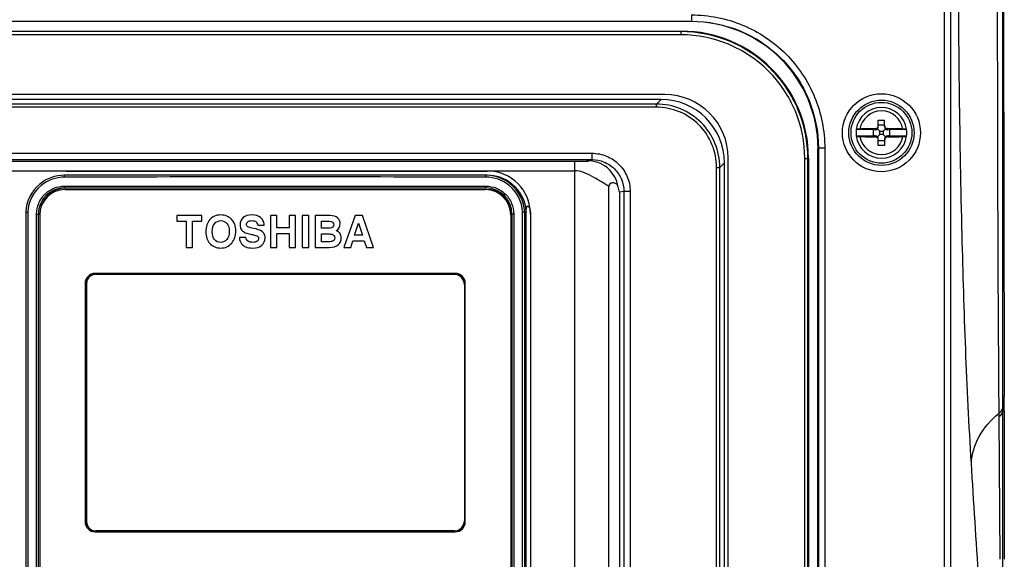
# Model space of a CAD drawing. Header units: millimetres. Extents: x 0 to 3364, y 0 to 2378.
# Tile 27 of 36: x 1491 to 1646, y 1309 to 1394. Entities that reach past the tile are written whole.
import ezdxf

# ---------------------------------------------------------------- set-up
doc = ezdxf.new("R2010")
doc.units = ezdxf.units.MM
doc.header["$LTSCALE"] = 185.02
doc.layers.add('00_COMPONENTS', color=7, linetype='CONTINUOUS')

msp = doc.modelspace()

# ---------------------------------------------------------------- linework, layer by layer
at = {"layer": '00_COMPONENTS', "color": 9, "linetype": 'CONTINUOUS'}
for p, q in [((1645.42, 1404.47), (1645.43, 1334.38)), ((1636.28, 786.06), (1636.28, 1402.87)), ((1637.28, 786.06), (1637.28, 1402.87)), ((1596.44, 1394.53), (1596.44, 1393.54)), ((1445.3, 1393.54), (1596.44, 1393.54)), ((1596.44, 1393.54), (1596.37, 1393.47)), ((1594.8, 1391.89), (1446.95, 1391.89)), ((1594.8, 1391.39), (1446.95, 1391.39)), ((1594.87, 1391.97), (1594.8, 1391.89)), ((1594.8, 1391.39), (1594.8, 1391.89)), ((1590.91, 1380.49), (1450.83, 1380.49)), ((1590.91, 1380.49), (1591.65, 1381.22)), ((1590.91, 1379.99), (1590.91, 1380.49)), ((1590.91, 1379.99), (1450.83, 1379.99)), ((1625.37, 1376.44), (1625.37, 1376.61)), ((1627.37, 1376.44), (1627.37, 1376.61)), ((1625.37, 1375.49), (1625.37, 1375.32)), ((1627.37, 1375.49), (1627.37, 1375.32)), ((1480.97, 1372.74), (1580.77, 1372.74)), ((1580.77, 1372.74), (1580.77, 1371.74)), ((1616.44, 1373.54), (1616.37, 1373.47)), ((1616.44, 1373.54), (1616.44, 1010.39)), ((1617.44, 1373.54), (1616.44, 1373.54)), ((1617.44, 1373.54), (1617.44, 1010.39)), ((1480.97, 1371.74), (1580.77, 1371.74)), ((1483.73, 1371.49), (1578.01, 1371.49)), ((1578.01, 1371.49), (1578.01, 1295.01)), ((1580.77, 1371.74), (1580.01, 1371.58)), ((1600.9, 1370.5), (1601.63, 1371.24)), ((1614.29, 1012.04), (1614.29, 1371.89)), ((1614.29, 1371.89), (1614.79, 1371.89)), ((1614.87, 1371.97), (1614.79, 1371.89)), ((1614.79, 1012.04), (1614.79, 1371.89)), ((1483.73, 1369.99), (1578.01, 1369.99)), ((1497.92, 1369.94), (1497.92, 1369.94)), ((1600.4, 1241.93), (1600.4, 1370.5)), ((1600.4, 1370.5), (1600.9, 1370.5)), ((1600.9, 1241.93), (1600.9, 1370.5)), ((1497.69, 1367.57), (1564.06, 1367.57)), ((1585.79, 1366.74), (1585.12, 1366.61)), ((1585.12, 1366.61), (1585.12, 1246.16)), ((1585.79, 1366.74), (1585.79, 1245.35)), ((1586.79, 1366.74), (1585.79, 1366.74)), ((1586.79, 1366.74), (1586.79, 1245.35)), ((1491.9, 1363.47), (1491.9, 1250.46)), ((1569.85, 1250.46), (1569.85, 1363.47)), ((1493.29, 1250.77), (1493.29, 1363.17)), ((1493.29, 1363.17), (1493.57, 1363.17)), ((1493.57, 1363.17), (1493.78, 1363.17)), ((1568.45, 1363.17), (1568.17, 1363.17)), ((1568.45, 1363.17), (1568.45, 1250.77)), ((1645.43, 1334.38), (1645.43, 1332.68)), ((1645.43, 1332.68), (1645.43, 1332.15)), ((1644.86, 1331.76), (1644.86, 1331.23)), ((1644.86, 1331.23), (1645.01, 1308.79)), ((1645.43, 1332.15), (1645.72, 1332.15)), ((1645.42, 1308.79), (1645.42, 1306.91))]:
    msp.add_line(p, q, dxfattribs=at)
at = {"layer": '00_COMPONENTS', "color": 7, "linetype": 'CONTINUOUS'}
for p, q in [((1596.37, 1393.47), (1445.37, 1393.47)), ((1446.87, 1391.97), (1594.87, 1391.97)), ((1592.23, 1381.97), (1449.51, 1381.97)), ((1591.65, 1381.22), (1450.1, 1381.22)), ((1625.87, 1376.94), (1625.87, 1377.97)), ((1625.87, 1377.97), (1626.87, 1377.97)), ((1626.87, 1376.94), (1626.87, 1377.97)), ((1622.4, 1376.47), (1622.4, 1376.47)), ((1625.12, 1376.47), (1622.4, 1376.47)), ((1625.12, 1375.47), (1625.12, 1376.47)), ((1625.12, 1376.47), (1625.37, 1376.44)), ((1625.75, 1376.59), (1626.12, 1376.22)), ((1625.87, 1377.22), (1626.87, 1377.22)), ((1626.12, 1375.72), (1626.12, 1376.22)), ((1626.12, 1376.22), (1626.62, 1376.22)), ((1626.99, 1376.59), (1626.62, 1376.22)), ((1626.62, 1376.22), (1626.62, 1375.72)), ((1627.37, 1376.44), (1627.62, 1376.47)), ((1627.62, 1376.47), (1627.62, 1375.47)), ((1630.34, 1376.47), (1627.62, 1376.47)), ((1630.34, 1376.47), (1630.34, 1376.47)), ((1622.4, 1375.47), (1622.4, 1375.46)), ((1622.4, 1375.47), (1625.12, 1375.47)), ((1625.37, 1375.49), (1625.12, 1375.47)), ((1625.75, 1375.34), (1626.12, 1375.72)), ((1625.87, 1373.97), (1625.87, 1374.99)), ((1626.87, 1374.72), (1625.87, 1374.72)), ((1626.62, 1375.72), (1626.12, 1375.72)), ((1626.99, 1375.34), (1626.62, 1375.72)), ((1626.87, 1374.99), (1626.87, 1373.97)), ((1627.62, 1375.47), (1627.37, 1375.49)), ((1627.62, 1375.47), (1630.34, 1375.47)), ((1630.34, 1375.47), (1630.34, 1375.46)), ((1616.37, 1010.46), (1616.37, 1373.47)), ((1626.87, 1373.97), (1625.87, 1373.97)), ((1601.63, 1241.19), (1601.63, 1371.24)), ((1602.23, 1240.5), (1602.23, 1371.97)), ((1614.87, 1371.97), (1614.87, 1011.96)), ((1497.92, 1369.94), (1564.32, 1369.94)), ((1497.67, 1367.27), (1564.07, 1367.27)), ((1497.77, 1367.02), (1563.97, 1367.02)), ((1583.42, 1245.6), (1583.42, 1367.52)), ((1491.58, 1363.48), (1491.58, 1250.45)), ((1570.17, 1250.45), (1570.17, 1363.48)), ((1570.42, 1250.45), (1570.42, 1363.49)), ((1493.57, 1250.77), (1493.57, 1363.17)), ((1493.77, 1363.02), (1493.77, 1250.92)), ((1515.37, 1362.92), (1515.37, 1362.02)), ((1519.34, 1362.92), (1515.37, 1362.92)), ((1515.37, 1362.02), (1516.85, 1362.02)), ((1516.85, 1362.02), (1516.85, 1357.92)), ((1517.87, 1357.92), (1517.87, 1362.02)), ((1517.87, 1362.02), (1519.34, 1362.02)), ((1519.34, 1362.02), (1519.34, 1362.92)), ((1530.12, 1362.92), (1530.12, 1357.92)), ((1531.14, 1362.92), (1530.12, 1362.92)), ((1531.14, 1361.01), (1531.14, 1362.92)), ((1533.07, 1362.92), (1533.07, 1361.01)), ((1534.09, 1362.92), (1533.07, 1362.92)), ((1534.09, 1357.92), (1534.09, 1362.92)), ((1535.13, 1362.92), (1535.13, 1357.92)), ((1536.15, 1362.92), (1535.13, 1362.92)), ((1536.15, 1357.92), (1536.15, 1362.92)), ((1537.17, 1362.92), (1537.17, 1357.92)), ((1539.46, 1362.92), (1537.17, 1362.92)), ((1538.19, 1360.93), (1538.19, 1362.02)), ((1538.19, 1362.02), (1539.39, 1362.02)), ((1543.45, 1362.92), (1541.68, 1357.92)), ((1544.6, 1362.92), (1543.45, 1362.92)), ((1546.37, 1357.92), (1544.6, 1362.92)), ((1567.97, 1363.02), (1567.97, 1250.92)), ((1568.17, 1363.17), (1568.17, 1250.77)), ((1571.09, 1363.17), (1571.09, 1302.01)), ((1528.13, 1361.41), (1529.14, 1361.41)), ((1533.07, 1361.01), (1531.14, 1361.01)), ((1539.24, 1360.93), (1538.19, 1360.93)), ((1543.39, 1359.86), (1544, 1361.73)), ((1544, 1361.73), (1544.62, 1359.86)), ((1526.25, 1359.48), (1525.23, 1359.48)), ((1531.14, 1357.92), (1531.14, 1360.11)), ((1531.14, 1360.11), (1533.07, 1360.11)), ((1533.07, 1360.11), (1533.07, 1357.92)), ((1538.19, 1358.81), (1538.19, 1360.03)), ((1538.19, 1360.03), (1539.22, 1360.03)), ((1539.24, 1358.81), (1538.19, 1358.81)), ((1542.76, 1357.92), (1543.1, 1358.97)), ((1543.1, 1358.97), (1544.91, 1358.97)), ((1544.62, 1359.86), (1543.39, 1359.86)), ((1544.91, 1358.97), (1545.26, 1357.92)), ((1516.85, 1357.92), (1517.87, 1357.92)), ((1530.12, 1357.92), (1531.14, 1357.92)), ((1533.07, 1357.92), (1534.09, 1357.92)), ((1535.13, 1357.92), (1536.15, 1357.92)), ((1537.17, 1357.92), (1539.37, 1357.92)), ((1541.68, 1357.92), (1542.76, 1357.92)), ((1545.26, 1357.92), (1546.37, 1357.92)), ((1559.22, 1353.82), (1502.52, 1353.82)), ((1559.07, 1353.67), (1502.67, 1353.67)), ((1500.92, 1352.22), (1500.92, 1314.72)), ((1501.07, 1352.07), (1501.07, 1314.87)), ((1501.17, 1352.22), (1501.17, 1314.72)), ((1560.67, 1352.07), (1560.67, 1314.87)), ((1560.82, 1314.72), (1560.82, 1352.22)), ((1645.72, 1332.15), (1645.72, 1308.79)), ((1502.52, 1313.12), (1559.22, 1313.12)), ((1559.07, 1313.27), (1502.67, 1313.27))]:
    msp.add_line(p, q, dxfattribs=at)
at = {"layer": '00_COMPONENTS', "color": 9, "linetype": 'CONTINUOUS'}
for radius in [6.14, 5.14]:
    msp.add_circle((1626.37, 1375.97), radius, dxfattribs=at)
at = {"layer": '00_COMPONENTS', "color": 7, "linetype": 'CONTINUOUS'}
msp.add_circle((1626.37, 1375.97), 4.79, dxfattribs=at)
for centre, radius, start, end in [((24006.59, 1404.38), 22360.98, 179.999775, 180.179179), ((1592.23, 1371.97), 10, 0, 90), ((1626.37, 1375.97), 4, 7.3135, 172.6865), ((1626.37, 1375.97), 4, 172.8192, 187.1808), ((1626.16, 1299.95), 76.67, 90.5866, 92.3728), ((1626.49, 1296.23), 80.39, 87.6685, 89.372), ((1626.37, 1375.97), 4, 352.8192, 7.1808), ((1626.37, 1375.97), 4, 187.3135, 352.6865), ((1626.25, 1455.7), 80.39, 267.6685, 269.372), ((1626.59, 1451.98), 76.67, 270.5866, 272.3728), ((1497.92, 1363.17), 6.77, 90, 93.335), ((1564.32, 1363.17), 6.77, 0, 90), ((1497.68, 1363.17), 6.11, 90.1031, 129.4751), ((1564.06, 1363.19), 6.09, 87.5655, 89.8919), ((1564.31, 1363.17), 6.11, 52.6851, 89.8969), ((1564.06, 1363.17), 6.11, 50.5244, 87.5794), ((1564.32, 1363.18), 6.1, 50.5223, 52.6874), ((1497.67, 1363.17), 4.1, 89.9931, 180), ((1497.77, 1363.02), 4, 90, 180), ((1497.92, 1363.17), 4.1, 94.874, 162.0252), ((1563.97, 1363.02), 4, 0, 90), ((1564.07, 1363.17), 4.1, 0, 90), ((1564.22, 1363.02), 4, 18.9751, 90), ((1579.92, 1365.79), 5.26, 8.9927, 18.6431), ((1502.52, 1352.22), 1.6, 90, 180), ((1502.67, 1352.07), 1.6, 90, 180), ((1502.77, 1352.22), 1.6, 97.3722, 180), ((1559.07, 1352.07), 1.6, 0, 90), ((1559.22, 1352.22), 1.6, 0, 90), ((1559.32, 1352.07), 1.6, 37.5219, 90), ((1031.19, 1332.13), 614.53, 0.00167, 0.2163), ((1502.52, 1314.72), 1.6, 180, 270), ((1502.67, 1314.87), 1.6, 180, 270), ((1502.77, 1314.72), 1.6, 180, 265.6632), ((1559.07, 1314.87), 1.6, 270, 360), ((1559.22, 1314.72), 1.6, 270, 360), ((1559.32, 1314.87), 1.6, 270, 322.7256)]:
    msp.add_arc(centre, radius, start, end, dxfattribs=at)
at = {"layer": '00_COMPONENTS', "color": 9, "linetype": 'CONTINUOUS'}
for centre, radius, start, end in [((1626.37, 1375.97), 3.44, 9.8388, 170.1612), ((1626.37, 1375.97), 3.44, 189.8388, 350.1612), ((1497.7, 1363.17), 5.81, 90.1128, 129.3968), ((1530.87, -15804.64), 17173.95, 89.889239, 90.110761), ((1530.87, -15787.89), 17156.9, 89.889183, 90.110817), ((1564.04, 1363.17), 5.81, 50.603, 89.8872), ((1497.68, 1363.17), 6.12, 129.4749, 177.0774), ((1497.7, 1363.17), 5.82, 129.3993, 176.9887), ((1564.04, 1363.17), 5.82, 3.0113, 50.6005), ((1564.06, 1363.17), 6.12, 2.9224, 50.525), ((1564.31, 1363.17), 6.12, 2.9224, 50.525)]:
    msp.add_arc(centre, radius, start, end, dxfattribs=at)
at = {"layer": '00_COMPONENTS', "color": 7, "linetype": 'CONTINUOUS'}
for centre, major_axis, ratio, start_param, end_param in [((1596.37, 1373.46), (-14.15, -14.15), 0.999695, 2.356347, 3.926839), ((1594.87, 1371.96), (14.15, 14.15), 0.999695, -0.785246, 0.785246), ((1591.62, 1371.21), (-7.09, -7.09), 0.997265, 2.357564, 3.925621), ((1625.37, 1376.95), (0.354, -0.386), 0.916331, -0.785398, 0.077046), ((1625.37, 1376.94), (0, 0.55), 0.909039, -2.279149, -1.570796), ((1627.37, 1376.94), (0, 0.55), 0.909039, 1.570796, 2.279149), ((1627.37, 1376.95), (0.354, 0.386), 0.916331, 3.064547, 3.926991), ((1625.37, 1374.98), (0.354, 0.386), 0.916331, -0.077046, 0.785398), ((1625.37, 1374.99), (0, 0.55), 0.909039, -1.570796, -0.862444), ((1627.37, 1374.99), (0, 0.55), 0.909039, 0.862444, 1.570796), ((1627.37, 1374.98), (0.354, -0.386), 0.916331, 2.356194, 3.218639)]:
    msp.add_ellipse(centre, major_axis=major_axis, ratio=ratio, start_param=start_param, end_param=end_param, dxfattribs=at)
at = {"layer": '00_COMPONENTS', "color": 9, "linetype": 'CONTINUOUS'}
for points, knots in [([(1640.54, 1323.94), (1639.79, 1335.9), (1638.86, 1362.62), (1638.54, 1389.35), (1638.51, 1404.1)], [0, 0, 0, 0, 0.44838, 1, 1, 1, 1]), ([(1644.61, 1404.43), (1644.61, 1397.64), (1644.64, 1373.41), (1644.71, 1349.19), (1644.86, 1331.76)], [0, 0, 0, 0, 0.28036, 1, 1, 1, 1]), ([(1596.44, 1394.53), (1599.18, 1394.53), (1604.7, 1393.44), (1611.68, 1388.77), (1616.35, 1381.79), (1617.44, 1376.27), (1617.44, 1373.54)], [0, 0, 0, 0, 0.250003, 0.5, 0.749996, 1, 1, 1, 1]), ([(1596.44, 1393.54), (1599.05, 1393.53), (1604.3, 1392.5), (1610.95, 1388.04), (1615.4, 1381.4), (1616.44, 1376.14), (1616.44, 1373.54)], [0, 0, 0, 0, 0.250005, 0.499999, 0.749993, 1, 1, 1, 1]), ([(1614.79, 1371.89), (1614.79, 1374.49), (1613.75, 1379.75), (1609.3, 1386.4), (1602.66, 1390.85), (1597.4, 1391.89), (1594.8, 1391.89)], [0, 0, 0, 0, 0.25, 0.5, 0.75, 1, 1, 1, 1]), ([(1614.29, 1371.89), (1614.29, 1374.43), (1613.28, 1379.55), (1608.94, 1386.03), (1602.46, 1390.37), (1597.33, 1391.39), (1594.8, 1391.39)], [0, 0, 0, 0, 0.249999, 0.5, 0.750001, 1, 1, 1, 1]), ([(1600.9, 1370.5), (1600.9, 1371.8), (1600.38, 1374.43), (1598.16, 1377.75), (1594.84, 1379.97), (1592.21, 1380.49), (1590.91, 1380.49)], [0, 0, 0, 0, 0.250003, 0.5, 0.749997, 1, 1, 1, 1]), ([(1600.4, 1370.5), (1600.4, 1371.74), (1599.9, 1374.23), (1597.79, 1377.39), (1594.64, 1379.5), (1592.14, 1379.99), (1590.91, 1379.99)], [0, 0, 0, 0, 0.250002, 0.5, 0.749997, 1, 1, 1, 1]), ([(1580.77, 1372.74), (1581.56, 1372.74), (1583.13, 1372.43), (1585.13, 1371.1), (1586.47, 1369.1), (1586.79, 1367.52), (1586.79, 1366.74)], [0, 0, 0, 0, 0.250021, 0.500022, 0.750009, 1, 1, 1, 1]), ([(1578.01, 1371.49), (1578.27, 1371.49), (1578.74, 1371.49), (1579.35, 1371.5), (1579.77, 1371.51), (1580.02, 1371.52), (1580.15, 1371.52), (1580.24, 1371.54), (1580.29, 1371.53), (1580.33, 1371.55), (1580.23, 1371.57), (1580.21, 1371.57), (1579.96, 1371.57), (1580.01, 1371.58)], [0, 0, 0, 0, 0.294231, 0.533443, 0.707403, 0.771234, 0.820235, 0.854633, 0.874572, 0.880522, 0.889786, 0.945707, 1, 1, 1, 1]), ([(1584.91, 1367.47), (1584.71, 1368.59), (1583.48, 1370.75), (1581.14, 1371.58), (1580.01, 1371.58)], [0, 0, 0, 0, 0.50062, 1, 1, 1, 1]), ([(1580.77, 1371.74), (1581.43, 1371.74), (1582.74, 1371.48), (1584.41, 1370.37), (1585.53, 1368.71), (1585.79, 1367.39), (1585.79, 1366.74)], [0, 0, 0, 0, 0.250011, 0.500005, 0.749997, 1, 1, 1, 1]), ([(1583.42, 1367.52), (1582.64, 1368.01), (1580.98, 1369.04), (1579.09, 1369.99), (1578.01, 1369.99)], [0, 0, 0, 0, 0.461678, 1, 1, 1, 1]), ([(1497.69, 1368.98), (1497.69, 1369.02), (1497.69, 1369.09), (1497.69, 1369.18), (1497.68, 1369.24), (1497.68, 1369.28), (1497.67, 1369.28)], [0, 0, 0, 0, 0.373133, 0.693062, 0.911817, 1, 1, 1, 1]), ([(1564.06, 1368.98), (1564.06, 1369.02), (1564.06, 1369.09), (1564.06, 1369.18), (1564.07, 1369.24), (1564.06, 1369.28), (1564.07, 1369.28)], [0, 0, 0, 0, 0.37313, 0.69306, 0.911816, 1, 1, 1, 1]), ([(1493.29, 1363.17), (1493.29, 1363.74), (1493.52, 1364.89), (1494.5, 1366.36), (1495.96, 1367.34), (1497.12, 1367.56), (1497.69, 1367.57)], [0, 0, 0, 0, 0.250194, 0.500256, 0.750164, 1, 1, 1, 1]), ([(1497.69, 1367.57), (1497.69, 1367.53), (1497.69, 1367.46), (1497.69, 1367.36), (1497.68, 1367.31), (1497.68, 1367.27), (1497.67, 1367.27)], [0, 0, 0, 0, 0.380738, 0.704719, 0.921136, 1, 1, 1, 1]), ([(1564.06, 1367.57), (1564.63, 1367.56), (1565.78, 1367.34), (1567.24, 1366.36), (1568.22, 1364.89), (1568.45, 1363.74), (1568.45, 1363.17)], [0, 0, 0, 0, 0.249835, 0.499742, 0.749805, 1, 1, 1, 1]), ([(1564.06, 1367.57), (1564.06, 1367.53), (1564.06, 1367.46), (1564.06, 1367.36), (1564.07, 1367.31), (1564.06, 1367.27), (1564.07, 1367.27)], [0, 0, 0, 0, 0.380739, 0.70472, 0.921136, 1, 1, 1, 1]), ([(1640.54, 1323.94), (1640.6, 1325.39), (1641.52, 1328.43), (1643.62, 1330.76), (1644.86, 1331.76)], [0, 0, 0, 0, 0.478036, 1, 1, 1, 1]), ([(1642.09, 1299.51), (1641.96, 1301.53), (1641.43, 1309.68), (1640.92, 1317.82), (1640.54, 1323.94)], [0, 0, 0, 0, 0.248392, 1, 1, 1, 1])]:
    msp.add_open_spline(points, degree=3, knots=knots, dxfattribs=at)
at = {"layer": '00_COMPONENTS', "color": 7, "linetype": 'CONTINUOUS'}
for points, knots in [([(1622.98, 1376.55), (1622.9, 1376.55), (1622.77, 1376.54), (1622.6, 1376.53), (1622.5, 1376.51), (1622.45, 1376.5), (1622.42, 1376.49), (1622.41, 1376.48), (1622.4, 1376.47)], [0, 0, 0, 0, 0.398485, 0.711229, 0.827836, 0.914915, 0.971487, 1, 1, 1, 1]), ([(1625.37, 1376.61), (1625.44, 1376.62), (1625.57, 1376.64), (1625.73, 1376.75), (1625.85, 1376.92), (1625.87, 1377.05), (1625.87, 1377.12)], [0, 0, 0, 0, 0.249734, 0.500517, 0.750987, 1, 1, 1, 1]), ([(1626.87, 1377.12), (1626.87, 1377.05), (1626.9, 1376.92), (1627.01, 1376.75), (1627.18, 1376.64), (1627.31, 1376.62), (1627.37, 1376.61)], [0, 0, 0, 0, 0.249012, 0.49948, 0.750264, 1, 1, 1, 1]), ([(1630.34, 1376.47), (1630.34, 1376.48), (1630.32, 1376.49), (1630.29, 1376.5), (1630.24, 1376.51), (1630.14, 1376.53), (1629.98, 1376.54), (1629.84, 1376.55), (1629.76, 1376.55)], [0, 0, 0, 0, 0.028513, 0.085085, 0.172164, 0.288771, 0.601515, 1, 1, 1, 1]), ([(1622.4, 1375.46), (1622.41, 1375.45), (1622.42, 1375.44), (1622.45, 1375.43), (1622.5, 1375.42), (1622.6, 1375.4), (1622.77, 1375.39), (1622.9, 1375.38), (1622.98, 1375.38)], [0, 0, 0, 0, 0.028513, 0.085085, 0.172164, 0.288771, 0.601515, 1, 1, 1, 1]), ([(1625.87, 1374.81), (1625.87, 1374.88), (1625.85, 1375.01), (1625.73, 1375.18), (1625.57, 1375.29), (1625.44, 1375.31), (1625.37, 1375.32)], [0, 0, 0, 0, 0.249012, 0.49948, 0.750264, 1, 1, 1, 1]), ([(1627.37, 1375.32), (1627.31, 1375.31), (1627.18, 1375.29), (1627.01, 1375.18), (1626.9, 1375.01), (1626.87, 1374.88), (1626.87, 1374.81)], [0, 0, 0, 0, 0.249734, 0.500517, 0.750987, 1, 1, 1, 1]), ([(1629.76, 1375.38), (1629.84, 1375.38), (1629.98, 1375.39), (1630.14, 1375.4), (1630.24, 1375.42), (1630.29, 1375.43), (1630.32, 1375.44), (1630.34, 1375.45), (1630.34, 1375.46)], [0, 0, 0, 0, 0.398485, 0.711229, 0.827836, 0.914915, 0.971487, 1, 1, 1, 1]), ([(1584.91, 1367.47), (1584.86, 1367.61), (1584.71, 1367.88), (1584.38, 1368.05), (1584.09, 1368.09), (1583.84, 1368.06), (1583.52, 1367.94), (1583.42, 1367.67), (1583.42, 1367.52)], [0, 0, 0, 0, 0.223789, 0.415651, 0.52155, 0.640555, 0.782945, 1, 1, 1, 1]), ([(1491.58, 1363.48), (1491.61, 1363.48), (1491.72, 1363.47), (1491.82, 1363.47), (1491.9, 1363.47)], [0, 0, 0, 0, 0.300214, 1, 1, 1, 1]), ([(1570.17, 1363.48), (1570.13, 1363.48), (1570.03, 1363.47), (1569.92, 1363.47), (1569.85, 1363.47)], [0, 0, 0, 0, 0.300237, 1, 1, 1, 1]), ([(1570.42, 1363.49), (1570.39, 1363.49), (1570.31, 1363.47), (1570.23, 1363.48), (1570.17, 1363.48)], [0, 0, 0, 0, 0.286463, 1, 1, 1, 1]), ([(1570.42, 1363.49), (1570.42, 1363.67), (1570.43, 1363.94), (1570.48, 1364.24), (1570.53, 1364.4), (1570.64, 1364.46), (1570.76, 1364.39), (1570.87, 1364.24), (1571.04, 1363.83), (1571.09, 1363.45), (1571.09, 1363.17)], [0, 0, 0, 0, 0.224901, 0.326788, 0.384504, 0.420702, 0.462772, 0.533669, 0.657378, 1, 1, 1, 1])]:
    msp.add_open_spline(points, degree=3, knots=knots, dxfattribs=at)
for points in [[(1520.58, 1362.3), (1520.15, 1361.81), (1519.94, 1361.17), (1519.94, 1360.38)], [(1522.31, 1363.02), (1521.58, 1363.02), (1521.01, 1362.78), (1520.58, 1362.3)], [(1521.34, 1361.69), (1521.59, 1361.98), (1521.92, 1362.13), (1522.31, 1362.13)], [(1524, 1362.34), (1523.56, 1362.79), (1522.99, 1363.02), (1522.31, 1363.02)], [(1522.31, 1362.13), (1522.7, 1362.13), (1523.02, 1361.98), (1523.27, 1361.69)], [(1524.66, 1360.5), (1524.66, 1361.27), (1524.44, 1361.88), (1524, 1362.34)], [(1525.82, 1362.6), (1525.49, 1362.31), (1525.33, 1361.94), (1525.33, 1361.48)], [(1527.18, 1363.02), (1526.6, 1363.02), (1526.15, 1362.88), (1525.82, 1362.6)], [(1526.34, 1361.53), (1526.34, 1361.69), (1526.41, 1361.84), (1526.56, 1361.95)], [(1526.56, 1361.95), (1526.7, 1362.07), (1526.92, 1362.13), (1527.21, 1362.13)], [(1528.58, 1362.61), (1528.25, 1362.88), (1527.78, 1363.02), (1527.18, 1363.02)], [(1527.21, 1362.13), (1527.46, 1362.13), (1527.66, 1362.07), (1527.81, 1361.97)], [(1527.81, 1361.97), (1527.96, 1361.86), (1528.06, 1361.68), (1528.13, 1361.41)], [(1528.95, 1362.16), (1528.85, 1362.34), (1528.73, 1362.49), (1528.58, 1362.61)], [(1529.14, 1361.41), (1529.12, 1361.74), (1529.05, 1361.99), (1528.95, 1362.16)], [(1539.39, 1362.02), (1539.86, 1362.02), (1540.09, 1361.83), (1540.09, 1361.46)], [(1540.7, 1362.55), (1540.43, 1362.79), (1540.02, 1362.92), (1539.46, 1362.92)], [(1541.11, 1361.61), (1541.11, 1362), (1540.97, 1362.31), (1540.7, 1362.55)], [(1519.94, 1360.38), (1519.94, 1359.61), (1520.16, 1358.99), (1520.59, 1358.52)], [(1520.96, 1360.39), (1520.96, 1360.96), (1521.08, 1361.39), (1521.34, 1361.69)], [(1521.33, 1359.14), (1521.08, 1359.43), (1520.96, 1359.84), (1520.96, 1360.39)], [(1523.64, 1360.46), (1523.64, 1359.91), (1523.51, 1359.48), (1523.26, 1359.17)], [(1523.27, 1361.69), (1523.52, 1361.41), (1523.64, 1361), (1523.64, 1360.46)], [(1524.02, 1358.58), (1524.45, 1359.1), (1524.66, 1359.74), (1524.66, 1360.5)], [(1525.33, 1361.48), (1525.33, 1361.32), (1525.35, 1361.16), (1525.4, 1361.01)], [(1525.4, 1361.01), (1525.44, 1360.88), (1525.49, 1360.77), (1525.56, 1360.67)], [(1525.56, 1360.67), (1525.66, 1360.54), (1525.8, 1360.42), (1525.99, 1360.31)], [(1525.99, 1360.31), (1526.17, 1360.21), (1526.56, 1360.1), (1527.15, 1359.96)], [(1526.41, 1361.31), (1526.37, 1361.36), (1526.34, 1361.44), (1526.34, 1361.53)], [(1526.74, 1361.09), (1526.6, 1361.13), (1526.5, 1361.2), (1526.41, 1361.31)], [(1527.43, 1360.91), (1527.17, 1360.97), (1526.93, 1361.02), (1526.74, 1361.09)], [(1528.8, 1360.44), (1528.53, 1360.63), (1528.07, 1360.79), (1527.43, 1360.91)], [(1529.06, 1360.18), (1528.99, 1360.28), (1528.9, 1360.36), (1528.8, 1360.44)], [(1539.74, 1360.97), (1539.61, 1360.94), (1539.45, 1360.93), (1539.24, 1360.93)], [(1539.98, 1361.14), (1539.91, 1361.05), (1539.83, 1360.99), (1539.74, 1360.97)], [(1540.09, 1361.46), (1540.09, 1361.33), (1540.05, 1361.23), (1539.98, 1361.14)], [(1540.49, 1360.54), (1540.9, 1360.81), (1541.11, 1361.17), (1541.11, 1361.61)], [(1541.09, 1360.08), (1540.98, 1360.27), (1540.77, 1360.43), (1540.49, 1360.54)], [(1522.28, 1358.71), (1521.89, 1358.71), (1521.57, 1358.85), (1521.33, 1359.14)], [(1523.26, 1359.17), (1523.01, 1358.86), (1522.68, 1358.71), (1522.28, 1358.71)], [(1525.23, 1359.48), (1525.27, 1359.04), (1525.38, 1358.7), (1525.56, 1358.48)], [(1526.62, 1358.87), (1526.44, 1358.98), (1526.31, 1359.18), (1526.25, 1359.48)], [(1527.34, 1358.71), (1527.05, 1358.71), (1526.81, 1358.76), (1526.62, 1358.87)], [(1527.15, 1359.96), (1527.35, 1359.91), (1527.56, 1359.86), (1527.76, 1359.81)], [(1528.02, 1358.87), (1527.86, 1358.76), (1527.63, 1358.71), (1527.34, 1358.71)], [(1527.76, 1359.81), (1527.91, 1359.77), (1528.03, 1359.72), (1528.1, 1359.67)], [(1528.26, 1359.31), (1528.26, 1359.12), (1528.18, 1358.97), (1528.02, 1358.87)], [(1528.1, 1359.67), (1528.21, 1359.59), (1528.26, 1359.47), (1528.26, 1359.31)], [(1528.77, 1358.25), (1529.11, 1358.55), (1529.28, 1358.94), (1529.28, 1359.42)], [(1529.28, 1359.42), (1529.28, 1359.73), (1529.21, 1359.99), (1529.06, 1360.18)], [(1539.22, 1360.03), (1539.46, 1360.03), (1539.66, 1360.02), (1539.81, 1359.99)], [(1539.89, 1358.87), (1539.79, 1358.83), (1539.57, 1358.81), (1539.24, 1358.81)], [(1539.81, 1359.99), (1539.94, 1359.96), (1540.05, 1359.89), (1540.13, 1359.79)], [(1540.14, 1359.07), (1540.07, 1358.97), (1539.99, 1358.91), (1539.89, 1358.87)], [(1540.13, 1359.79), (1540.21, 1359.69), (1540.25, 1359.56), (1540.25, 1359.42)], [(1540.25, 1359.42), (1540.25, 1359.28), (1540.21, 1359.16), (1540.14, 1359.07)], [(1540.81, 1358.33), (1541.11, 1358.6), (1541.27, 1358.96), (1541.27, 1359.42)], [(1541.27, 1359.42), (1541.27, 1359.67), (1541.21, 1359.89), (1541.09, 1360.08)], [(1520.59, 1358.52), (1521.02, 1358.04), (1521.6, 1357.81), (1522.31, 1357.81)], [(1522.31, 1357.81), (1523.03, 1357.81), (1523.6, 1358.07), (1524.02, 1358.58)], [(1525.56, 1358.48), (1525.73, 1358.26), (1525.96, 1358.1), (1526.24, 1357.98)], [(1526.24, 1357.98), (1526.52, 1357.87), (1526.88, 1357.81), (1527.3, 1357.81)], [(1527.3, 1357.81), (1527.94, 1357.81), (1528.42, 1357.96), (1528.77, 1358.25)], [(1539.37, 1357.92), (1540.02, 1357.92), (1540.5, 1358.05), (1540.81, 1358.33)]]:
    msp.add_open_spline(points, degree=3, dxfattribs=at)
at = {"layer": '00_COMPONENTS', "color": 9, "linetype": 'CONTINUOUS'}
for points in [[(1645.43, 1332.68), (1645.39, 1332.32), (1645.15, 1331.97), (1644.86, 1331.76)], [(1645.43, 1332.15), (1645.39, 1331.79), (1645.15, 1331.44), (1644.86, 1331.23)], [(1645.43, 1332.15), (1645.43, 1324.36), (1645.42, 1316.58), (1645.42, 1308.79)]]:
    msp.add_open_spline(points, degree=3, dxfattribs=at)

doc.saveas('drawing.dxf')
